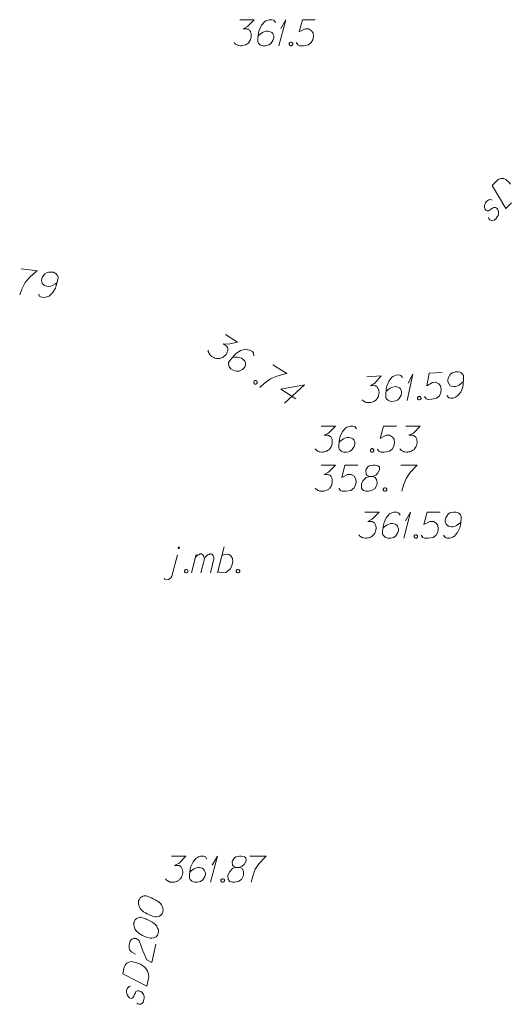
# Model space of a CAD drawing. Header units: millimetres. Extents: x 460 to 2266, y 622 to 2169.
# Tile 88 of 95: x 2224 to 2238, y 2062 to 2090. Entities that reach past the tile are written whole.
import ezdxf

# ---------------------------------------------------------------- set-up
doc = ezdxf.new("R2010")
doc.units = ezdxf.units.MM
doc.layers.add('#digitalizacja', color=7, linetype='Continuous', lineweight=18)
doc.layers.add('#skartowane', color=7, linetype='Continuous', lineweight=18)

# ---------------------------------------------------------------- blocks, each defined once
blk = doc.blocks.new('*U120')
at = {"layer": '#skartowane', "color": 7, "linetype": 'ByBlock', "lineweight": 18}
blk.add_line((5555523.374, 5636420.686), (5555523.533, 5636421.295), dxfattribs=at)
at = {"layer": '#skartowane', "color": 7, "linetype": 'ByBlock', "lineweight": 18, "flags": 128}
for points in [[(5555523.593, 5636421.501), (5555523.593, 5636421.503), (5555523.593, 5636421.505), (5555523.593, 5636421.507), (5555523.592, 5636421.509), (5555523.591, 5636421.511), (5555523.59, 5636421.512), (5555523.589, 5636421.514), (5555523.587, 5636421.515), (5555523.586, 5636421.516), (5555523.584, 5636421.517), (5555523.582, 5636421.518), (5555523.581, 5636421.519), (5555523.579, 5636421.52), (5555523.577, 5636421.52), (5555523.575, 5636421.52), (5555523.573, 5636421.52), (5555523.571, 5636421.52), (5555523.569, 5636421.519), (5555523.567, 5636421.518), (5555523.565, 5636421.517), (5555523.564, 5636421.516), (5555523.562, 5636421.515), (5555523.561, 5636421.514), (5555523.56, 5636421.512), (5555523.559, 5636421.511), (5555523.558, 5636421.509), (5555523.557, 5636421.507), (5555523.556, 5636421.505), (5555523.556, 5636421.503), (5555523.556, 5636421.501), (5555523.556, 5636421.499), (5555523.556, 5636421.497), (5555523.557, 5636421.496), (5555523.558, 5636421.494), (5555523.559, 5636421.492), (5555523.56, 5636421.49), (5555523.561, 5636421.489), (5555523.562, 5636421.487), (5555523.564, 5636421.486), (5555523.565, 5636421.485), (5555523.567, 5636421.484), (5555523.569, 5636421.484), (5555523.571, 5636421.483), (5555523.573, 5636421.483), (5555523.575, 5636421.483), (5555523.577, 5636421.483), (5555523.579, 5636421.483), (5555523.581, 5636421.484), (5555523.582, 5636421.484), (5555523.584, 5636421.485), (5555523.586, 5636421.486), (5555523.587, 5636421.487), (5555523.589, 5636421.489), (5555523.59, 5636421.49), (5555523.591, 5636421.492), (5555523.592, 5636421.494), (5555523.593, 5636421.496), (5555523.593, 5636421.497), (5555523.593, 5636421.499), (5555523.593, 5636421.501)], [(5555523.15, 5636420.616), (5555523.173, 5636420.598), (5555523.22, 5636420.58), (5555523.274, 5636420.586), (5555523.303, 5636420.604), (5555523.339, 5636420.633), (5555523.374, 5636420.686)]]:
    blk.add_lwpolyline(points, dxfattribs=at)
blk = doc.blocks.new('*U121')
at = {"layer": '#skartowane', "color": 7, "linetype": 'ByBlock', "lineweight": 18}
for p, q in [((5555523.935, 5636420.775), (5555524.071, 5636421.312)), ((5555524.207, 5636420.775), (5555524.307, 5636421.183))]:
    blk.add_line(p, q, dxfattribs=at)
at = {"layer": '#skartowane', "color": 7, "linetype": 'ByBlock', "lineweight": 18, "flags": 128}
blk.add_lwpolyline([(5555524.035, 5636421.171), (5555524.065, 5636421.236), (5555524.094, 5636421.271), (5555524.13, 5636421.295), (5555524.165, 5636421.312), (5555524.189, 5636421.324), (5555524.224, 5636421.324), (5555524.236, 5636421.318), (5555524.26, 5636421.295), (5555524.283, 5636421.265), (5555524.301, 5636421.212), (5555524.307, 5636421.183), (5555524.336, 5636421.236), (5555524.372, 5636421.271), (5555524.407, 5636421.295), (5555524.443, 5636421.312), (5555524.472, 5636421.324), (5555524.502, 5636421.324), (5555524.525, 5636421.318), (5555524.543, 5636421.295), (5555524.561, 5636421.265), (5555524.579, 5636421.212), (5555524.585, 5636421.183), (5555524.484, 5636420.775)], dxfattribs=at)
blk = doc.blocks.new('*U122')
at = {"layer": '#skartowane', "color": 7, "linetype": 'ByBlock', "lineweight": 18}
blk.add_line((5555524.685, 5636420.775), (5555524.88, 5636421.525), dxfattribs=at)
at = {"layer": '#skartowane', "color": 7, "linetype": 'ByBlock', "lineweight": 18, "flags": 128}
blk.add_lwpolyline([(5555524.815, 5636421.277), (5555524.886, 5636421.312), (5555524.963, 5636421.318), (5555525.022, 5636421.306), (5555525.075, 5636421.271), (5555525.122, 5636421.194), (5555525.128, 5636421.094), (5555525.104, 5636420.988), (5555525.057, 5636420.899), (5555524.927, 5636420.793), (5555524.827, 5636420.775), (5555524.75, 5636420.787), (5555524.697, 5636420.822)], dxfattribs=at)
blk = doc.blocks.new('*U137')
at = {"layer": '#skartowane', "color": 7, "linetype": 'ByBlock', "lineweight": 18}
for q in [(5555526.455, 5636435.971), (5555526.508, 5636436.467)]:
    blk.add_line((5555526.656, 5636436.721), q, dxfattribs=at)
blk = doc.blocks.new('*U140')
at = {"layer": '#skartowane', "color": 7, "linetype": 'ByBlock', "lineweight": 18}
for q in [(5555530.053, 5636421.778), (5555530.106, 5636422.274)]:
    blk.add_line((5555530.253, 5636422.528), q, dxfattribs=at)
blk = doc.blocks.new('*U141')
at = {"layer": '#skartowane', "color": 7, "linetype": 'ByBlock', "lineweight": 18}
for q in [(5555524.484, 5636411.862), (5555524.537, 5636412.358)]:
    blk.add_line((5555524.684, 5636412.612), q, dxfattribs=at)
blk = doc.blocks.new('*U156')
at = {"layer": '#skartowane', "color": 7, "linetype": 'ByBlock', "lineweight": 18}
for q in [(5555530.154, 5636425.744), (5555530.18, 5636426.242)]:
    blk.add_line((5555530.314, 5636426.504), q, dxfattribs=at)

msp = doc.modelspace()

# ---------------------------------------------------------------- linework, layer by layer
at = {"layer": '#digitalizacja', "color": 36, "linetype": 'Continuous', "lineweight": 18, "true_color": 0x803300, "flags": 128}
for points in [[(2237.469, 2085.322), (2237.609, 2085.465), (2237.643, 2085.49), (2237.659, 2085.499), (2237.688, 2085.512), (2237.709, 2085.516), (2237.73, 2085.52), (2237.772, 2085.52), (2237.801, 2085.517), (2237.864, 2085.496), (2237.957, 2085.405), (2237.994, 2085.359)], [(2238.024, 2084.817), (2237.862, 2084.653), (2237.469, 2085.322)], [(2237.468, 2084.9), (2237.426, 2084.917), (2237.376, 2084.908), (2237.342, 2084.891), (2237.301, 2084.857), (2237.272, 2084.819), (2237.247, 2084.744), (2237.248, 2084.677), (2237.265, 2084.636), (2237.294, 2084.598), (2237.324, 2084.586), (2237.353, 2084.59), (2237.365, 2084.595), (2237.399, 2084.612), (2237.432, 2084.637), (2237.482, 2084.671), (2237.515, 2084.688), (2237.561, 2084.684), (2237.599, 2084.663), (2237.632, 2084.622), (2237.65, 2084.572), (2237.654, 2084.501), (2237.642, 2084.455), (2237.617, 2084.413), (2237.58, 2084.367), (2237.526, 2084.32), (2237.476, 2084.303), (2237.438, 2084.307), (2237.401, 2084.328), (2237.371, 2084.357), (2237.359, 2084.394)], [(2232.535, 2078.387), (2232.948, 2078.387), (2232.753, 2078.186), (2232.623, 2078.121), (2232.73, 2078.121), (2232.753, 2078.115), (2232.765, 2078.109), (2232.777, 2078.103), (2232.789, 2078.097), (2232.812, 2078.079), (2232.824, 2078.062), (2232.836, 2078.044), (2232.842, 2078.026), (2232.854, 2077.985), (2232.86, 2077.95), (2232.86, 2077.932), (2232.86, 2077.908), (2232.854, 2077.873), (2232.848, 2077.849), (2232.842, 2077.825), (2232.836, 2077.808), (2232.83, 2077.796), (2232.824, 2077.784), (2232.818, 2077.772), (2232.807, 2077.755), (2232.789, 2077.731), (2232.771, 2077.713), (2232.759, 2077.702), (2232.741, 2077.69), (2232.724, 2077.678), (2232.7, 2077.666), (2232.688, 2077.66), (2232.647, 2077.648), (2232.612, 2077.642), (2232.588, 2077.637), (2232.547, 2077.637), (2232.499, 2077.642), (2232.482, 2077.648), (2232.464, 2077.654), (2232.446, 2077.66), (2232.429, 2077.672), (2232.411, 2077.684), (2232.381, 2077.707), (2232.364, 2077.731)], [(2233.556, 2078.304), (2233.509, 2078.369), (2233.456, 2078.387), (2233.373, 2078.387), (2233.314, 2078.363), (2233.279, 2078.351), (2233.249, 2078.333), (2233.155, 2078.227), (2233.09, 2078.085), (2233.072, 2078.009), (2233.049, 2077.837), (2233.049, 2077.749), (2233.072, 2077.713), (2233.119, 2077.666), (2233.137, 2077.654), (2233.196, 2077.637), (2233.273, 2077.637), (2233.332, 2077.648), (2233.373, 2077.66), (2233.432, 2077.707), (2233.491, 2077.802), (2233.509, 2077.861), (2233.509, 2077.908), (2233.48, 2077.985), (2233.456, 2078.014), (2233.415, 2078.038), (2233.344, 2078.056), (2233.291, 2078.056), (2233.226, 2078.038), (2233.184, 2078.02), (2233.114, 2077.973), (2233.078, 2077.944), (2233.06, 2077.926)], [(2234.708, 2078.387), (2234.336, 2078.387), (2234.241, 2078.032), (2234.413, 2078.121), (2234.513, 2078.121), (2234.596, 2078.068), (2234.643, 2078.009), (2234.655, 2077.908), (2234.637, 2077.808), (2234.59, 2077.725), (2234.507, 2077.66), (2234.365, 2077.637), (2234.259, 2077.637), (2234.206, 2077.66), (2234.159, 2077.725)], [(2234.98, 2078.387), (2235.393, 2078.387), (2235.198, 2078.186), (2235.068, 2078.121), (2235.174, 2078.121), (2235.198, 2078.115), (2235.21, 2078.109), (2235.222, 2078.103), (2235.233, 2078.097), (2235.257, 2078.079), (2235.269, 2078.062), (2235.281, 2078.044), (2235.287, 2078.026), (2235.298, 2077.985), (2235.304, 2077.95), (2235.304, 2077.932), (2235.304, 2077.908), (2235.298, 2077.873), (2235.292, 2077.849), (2235.287, 2077.825), (2235.281, 2077.808), (2235.275, 2077.796), (2235.269, 2077.784), (2235.263, 2077.772), (2235.251, 2077.755), (2235.233, 2077.731), (2235.216, 2077.713), (2235.204, 2077.702), (2235.186, 2077.69), (2235.168, 2077.678), (2235.145, 2077.666), (2235.133, 2077.66), (2235.092, 2077.648), (2235.056, 2077.642), (2235.033, 2077.637), (2234.991, 2077.637), (2234.944, 2077.642), (2234.926, 2077.648), (2234.909, 2077.654), (2234.891, 2077.66), (2234.873, 2077.672), (2234.855, 2077.684), (2234.826, 2077.707), (2234.808, 2077.731)], [(2233.993, 2077.737), (2234.023, 2077.737), (2234.041, 2077.725), (2234.058, 2077.702), (2234.058, 2077.672), (2234.041, 2077.648), (2234.023, 2077.637), (2233.993, 2077.637), (2233.976, 2077.648), (2233.958, 2077.672), (2233.958, 2077.702), (2233.976, 2077.725), (2233.993, 2077.737)], [(2232.535, 2077.257), (2232.948, 2077.257), (2232.753, 2077.056), (2232.623, 2076.991), (2232.73, 2076.991), (2232.753, 2076.985), (2232.765, 2076.979), (2232.777, 2076.973), (2232.789, 2076.967), (2232.812, 2076.95), (2232.824, 2076.932), (2232.836, 2076.914), (2232.842, 2076.897), (2232.854, 2076.855), (2232.86, 2076.82), (2232.86, 2076.802), (2232.86, 2076.779), (2232.854, 2076.743), (2232.848, 2076.719), (2232.842, 2076.696), (2232.836, 2076.678), (2232.83, 2076.666), (2232.824, 2076.655), (2232.818, 2076.643), (2232.807, 2076.625), (2232.789, 2076.601), (2232.771, 2076.584), (2232.759, 2076.572), (2232.741, 2076.56), (2232.724, 2076.548), (2232.7, 2076.536), (2232.688, 2076.53), (2232.647, 2076.519), (2232.612, 2076.513), (2232.588, 2076.507), (2232.547, 2076.507), (2232.499, 2076.513), (2232.482, 2076.519), (2232.464, 2076.525), (2232.446, 2076.53), (2232.429, 2076.542), (2232.411, 2076.554), (2232.381, 2076.578), (2232.364, 2076.601)], [(2233.598, 2077.257), (2233.226, 2077.257), (2233.131, 2076.903), (2233.303, 2076.991), (2233.403, 2076.991), (2233.486, 2076.938), (2233.533, 2076.879), (2233.545, 2076.779), (2233.527, 2076.678), (2233.48, 2076.595), (2233.397, 2076.53), (2233.255, 2076.507), (2233.149, 2076.507), (2233.096, 2076.53), (2233.049, 2076.595)], [(2233.934, 2076.932), (2234.017, 2076.932), (2234.041, 2076.938), (2234.111, 2076.967), (2234.165, 2077.015), (2234.224, 2077.127), (2234.218, 2077.21), (2234.176, 2077.239), (2234.094, 2077.257), (2234.035, 2077.257), (2233.923, 2077.239), (2233.887, 2077.21), (2233.828, 2077.121), (2233.822, 2077.092), (2233.834, 2077.003), (2233.858, 2076.967), (2233.934, 2076.932), (2233.84, 2076.908), (2233.751, 2076.82), (2233.704, 2076.731), (2233.698, 2076.702), (2233.704, 2076.59), (2233.757, 2076.53), (2233.828, 2076.507), (2233.899, 2076.507), (2234.011, 2076.536), (2234.094, 2076.59), (2234.147, 2076.696), (2234.153, 2076.731), (2234.147, 2076.826), (2234.1, 2076.908), (2234.017, 2076.932)], [(2234.832, 2077.257), (2235.304, 2077.257), (2235.275, 2077.227), (2235.103, 2077.044), (2234.985, 2076.879), (2234.915, 2076.684), (2234.867, 2076.507)], [(2234.365, 2076.607), (2234.395, 2076.607), (2234.413, 2076.595), (2234.43, 2076.572), (2234.43, 2076.542), (2234.413, 2076.519), (2234.395, 2076.507), (2234.365, 2076.507), (2234.348, 2076.519), (2234.33, 2076.542), (2234.33, 2076.572), (2234.348, 2076.595), (2234.365, 2076.607)], [(2227.278, 2064.709), (2227.276, 2064.697), (2227.274, 2064.661), (2227.275, 2064.637), (2227.277, 2064.618), (2227.282, 2064.587), (2227.292, 2064.548), (2227.303, 2064.516), (2227.32, 2064.482), (2227.34, 2064.46), (2227.365, 2064.436), (2227.39, 2064.413), (2227.421, 2064.388), (2227.441, 2064.371), (2227.473, 2064.352), (2227.527, 2064.323), (2227.61, 2064.287), (2227.677, 2064.26), (2227.741, 2064.246), (2227.788, 2064.242), (2227.845, 2064.254), (2227.878, 2064.265), (2227.918, 2064.287), (2227.949, 2064.316), (2227.958, 2064.332), (2227.972, 2064.366), (2227.978, 2064.395), (2227.982, 2064.442), (2227.979, 2064.485), (2227.968, 2064.518), (2227.948, 2064.564), (2227.934, 2064.585), (2227.916, 2064.613), (2227.897, 2064.636), (2227.882, 2064.651), (2227.856, 2064.669), (2227.845, 2064.677), (2227.819, 2064.695), (2227.787, 2064.714), (2227.755, 2064.733), (2227.733, 2064.743), (2227.717, 2064.753), (2227.695, 2064.764), (2227.646, 2064.786), (2227.618, 2064.798), (2227.59, 2064.81), (2227.551, 2064.825), (2227.5, 2064.842), (2227.483, 2064.846), (2227.459, 2064.845), (2227.434, 2064.844), (2227.396, 2064.834), (2227.369, 2064.822), (2227.348, 2064.808), (2227.326, 2064.789), (2227.309, 2064.768), (2227.3, 2064.752), (2227.29, 2064.736), (2227.278, 2064.709)], [(2227.145, 2064.091), (2227.143, 2064.079), (2227.141, 2064.043), (2227.142, 2064.019), (2227.144, 2064.001), (2227.149, 2063.969), (2227.159, 2063.931), (2227.17, 2063.898), (2227.187, 2063.864), (2227.206, 2063.842), (2227.231, 2063.819), (2227.257, 2063.795), (2227.288, 2063.77), (2227.308, 2063.754), (2227.34, 2063.735), (2227.394, 2063.705), (2227.477, 2063.669), (2227.544, 2063.643), (2227.607, 2063.629), (2227.655, 2063.625), (2227.712, 2063.637), (2227.744, 2063.648), (2227.785, 2063.669), (2227.816, 2063.699), (2227.825, 2063.715), (2227.838, 2063.748), (2227.845, 2063.777), (2227.849, 2063.824), (2227.846, 2063.867), (2227.835, 2063.9), (2227.815, 2063.947), (2227.801, 2063.968), (2227.783, 2063.996), (2227.764, 2064.018), (2227.749, 2064.033), (2227.723, 2064.051), (2227.712, 2064.059), (2227.686, 2064.077), (2227.654, 2064.096), (2227.622, 2064.115), (2227.6, 2064.126), (2227.584, 2064.135), (2227.562, 2064.146), (2227.512, 2064.169), (2227.485, 2064.181), (2227.457, 2064.193), (2227.418, 2064.207), (2227.367, 2064.224), (2227.35, 2064.228), (2227.326, 2064.227), (2227.301, 2064.226), (2227.263, 2064.217), (2227.236, 2064.204), (2227.215, 2064.191), (2227.193, 2064.171), (2227.176, 2064.151), (2227.167, 2064.135), (2227.157, 2064.119), (2227.145, 2064.091)], [(2227.188, 2063.17), (2227.085, 2063.222), (2227.025, 2063.283), (2227.008, 2063.341), (2227.002, 2063.397), (2227.005, 2063.439), (2227.011, 2063.467), (2227.028, 2063.518), (2227.047, 2063.55), (2227.056, 2063.566), (2227.081, 2063.597), (2227.108, 2063.61), (2227.133, 2063.616), (2227.152, 2063.618), (2227.176, 2063.619), (2227.205, 2063.613), (2227.233, 2063.601), (2227.249, 2063.591), (2227.27, 2063.575), (2227.289, 2063.552), (2227.302, 2063.531), (2227.396, 2063.264), (2227.515, 2063.002), (2227.662, 2062.928), (2227.775, 2063.454)], [(2226.823, 2062.596), (2226.865, 2062.792), (2226.88, 2062.831), (2226.889, 2062.847), (2226.907, 2062.874), (2226.922, 2062.889), (2226.937, 2062.903), (2226.973, 2062.926), (2226.999, 2062.938), (2227.063, 2062.955), (2227.19, 2062.927), (2227.247, 2062.909), (2227.274, 2062.897), (2227.302, 2062.885), (2227.33, 2062.873), (2227.356, 2062.855), (2227.388, 2062.836), (2227.435, 2062.802), (2227.456, 2062.786), (2227.509, 2062.726), (2227.535, 2062.678), (2227.554, 2062.626), (2227.566, 2062.569), (2227.568, 2062.52), (2227.562, 2062.467), (2227.514, 2062.242), (2226.823, 2062.596)], [(2227.048, 2062.239), (2227.004, 2062.231), (2226.966, 2062.197), (2226.947, 2062.164), (2226.93, 2062.114), (2226.926, 2062.066), (2226.946, 2061.989), (2226.982, 2061.933), (2227.019, 2061.907), (2227.064, 2061.892), (2227.095, 2061.897), (2227.117, 2061.916), (2227.125, 2061.927), (2227.144, 2061.959), (2227.159, 2061.998), (2227.183, 2062.053), (2227.202, 2062.085), (2227.243, 2062.107), (2227.286, 2062.109), (2227.337, 2062.093), (2227.378, 2062.059), (2227.42, 2062.002), (2227.434, 2061.957), (2227.436, 2061.908), (2227.429, 2061.849), (2227.408, 2061.781), (2227.375, 2061.74), (2227.341, 2061.723), (2227.298, 2061.72), (2227.258, 2061.729), (2227.227, 2061.754)]]:
    msp.add_lwpolyline(points, dxfattribs=at)
at = {"layer": '#skartowane', "color": 7, "linetype": 'Continuous', "lineweight": 18, "flags": 128}
for points in [[(2230.198, 2090.099), (2230.612, 2090.099), (2230.417, 2089.898), (2230.287, 2089.833), (2230.393, 2089.833), (2230.417, 2089.827), (2230.429, 2089.821), (2230.44, 2089.815), (2230.452, 2089.809), (2230.476, 2089.792), (2230.488, 2089.774), (2230.499, 2089.756), (2230.505, 2089.738), (2230.517, 2089.697), (2230.523, 2089.662), (2230.523, 2089.644), (2230.523, 2089.62), (2230.517, 2089.585), (2230.511, 2089.561), (2230.505, 2089.538), (2230.499, 2089.52), (2230.494, 2089.508), (2230.488, 2089.496), (2230.482, 2089.485), (2230.47, 2089.467), (2230.452, 2089.443), (2230.434, 2089.425), (2230.423, 2089.414), (2230.405, 2089.402), (2230.387, 2089.39), (2230.364, 2089.378), (2230.352, 2089.372), (2230.31, 2089.36), (2230.275, 2089.355), (2230.251, 2089.349), (2230.21, 2089.349), (2230.163, 2089.355), (2230.145, 2089.36), (2230.127, 2089.366), (2230.11, 2089.372), (2230.092, 2089.384), (2230.074, 2089.396), (2230.045, 2089.42), (2230.027, 2089.443)], [(2231.22, 2090.016), (2231.173, 2090.081), (2231.119, 2090.099), (2231.037, 2090.099), (2230.978, 2090.075), (2230.942, 2090.063), (2230.913, 2090.045), (2230.818, 2089.939), (2230.753, 2089.797), (2230.736, 2089.721), (2230.712, 2089.549), (2230.712, 2089.461), (2230.736, 2089.425), (2230.783, 2089.378), (2230.801, 2089.366), (2230.86, 2089.349), (2230.936, 2089.349), (2230.995, 2089.36), (2231.037, 2089.372), (2231.096, 2089.42), (2231.155, 2089.514), (2231.173, 2089.573), (2231.173, 2089.62), (2231.143, 2089.697), (2231.119, 2089.727), (2231.078, 2089.75), (2231.007, 2089.768), (2230.954, 2089.768), (2230.889, 2089.75), (2230.848, 2089.733), (2230.777, 2089.685), (2230.742, 2089.656), (2230.724, 2089.638)], [(2232.371, 2090.099), (2231.999, 2090.099), (2231.905, 2089.744), (2232.076, 2089.833), (2232.176, 2089.833), (2232.259, 2089.78), (2232.306, 2089.721), (2232.318, 2089.62), (2232.3, 2089.52), (2232.253, 2089.437), (2232.171, 2089.372), (2232.029, 2089.349), (2231.922, 2089.349), (2231.869, 2089.372), (2231.822, 2089.437)], [(2231.657, 2089.449), (2231.686, 2089.449), (2231.704, 2089.437), (2231.722, 2089.414), (2231.722, 2089.384), (2231.704, 2089.36), (2231.686, 2089.349), (2231.657, 2089.349), (2231.639, 2089.36), (2231.621, 2089.384), (2231.621, 2089.414), (2231.639, 2089.437), (2231.657, 2089.449)], [(2223.892, 2082.914), (2224.362, 2082.865), (2224.329, 2082.839), (2224.14, 2082.674), (2224.006, 2082.522), (2223.915, 2082.336), (2223.85, 2082.164)], [(2224.393, 2082.191), (2224.433, 2082.122), (2224.484, 2082.099), (2224.566, 2082.09), (2224.628, 2082.107), (2224.664, 2082.116), (2224.695, 2082.13), (2224.8, 2082.226), (2224.879, 2082.36), (2224.905, 2082.435), (2224.946, 2082.603), (2224.955, 2082.691), (2224.935, 2082.729), (2224.893, 2082.78), (2224.877, 2082.794), (2224.82, 2082.818), (2224.743, 2082.826), (2224.684, 2082.82), (2224.641, 2082.813), (2224.578, 2082.772), (2224.509, 2082.684), (2224.485, 2082.627), (2224.481, 2082.58), (2224.502, 2082.5), (2224.522, 2082.469), (2224.561, 2082.441), (2224.63, 2082.416), (2224.683, 2082.41), (2224.749, 2082.421), (2224.792, 2082.435), (2224.867, 2082.474), (2224.906, 2082.5), (2224.925, 2082.516)], [(2229.781, 2081.028), (2230.13, 2080.806), (2229.857, 2080.742), (2229.713, 2080.757), (2229.802, 2080.7), (2229.819, 2080.682), (2229.826, 2080.67), (2229.832, 2080.659), (2229.839, 2080.648), (2229.85, 2080.62), (2229.85, 2080.599), (2229.85, 2080.578), (2229.846, 2080.559), (2229.834, 2080.518), (2229.819, 2080.485), (2229.81, 2080.47), (2229.797, 2080.45), (2229.773, 2080.424), (2229.755, 2080.407), (2229.738, 2080.39), (2229.723, 2080.379), (2229.712, 2080.372), (2229.7, 2080.365), (2229.689, 2080.358), (2229.67, 2080.35), (2229.642, 2080.339), (2229.617, 2080.334), (2229.601, 2080.33), (2229.58, 2080.33), (2229.559, 2080.33), (2229.532, 2080.332), (2229.519, 2080.334), (2229.478, 2080.346), (2229.445, 2080.36), (2229.422, 2080.368), (2229.387, 2080.39), (2229.35, 2080.421), (2229.339, 2080.435), (2229.327, 2080.45), (2229.315, 2080.464), (2229.307, 2080.484), (2229.298, 2080.503), (2229.286, 2080.539), (2229.284, 2080.569)], [(2230.597, 2080.408), (2230.592, 2080.488), (2230.557, 2080.532), (2230.488, 2080.576), (2230.425, 2080.588), (2230.389, 2080.597), (2230.354, 2080.598), (2230.218, 2080.56), (2230.087, 2080.475), (2230.03, 2080.42), (2229.918, 2080.289), (2229.87, 2080.214), (2229.871, 2080.172), (2229.885, 2080.107), (2229.894, 2080.087), (2229.934, 2080.04), (2229.999, 2079.999), (2230.055, 2079.977), (2230.096, 2079.965), (2230.171, 2079.973), (2230.272, 2080.02), (2230.319, 2080.061), (2230.344, 2080.1), (2230.361, 2080.181), (2230.357, 2080.218), (2230.335, 2080.261), (2230.284, 2080.314), (2230.24, 2080.342), (2230.175, 2080.363), (2230.131, 2080.37), (2230.046, 2080.368), (2230, 2080.362), (2229.976, 2080.357)], [(2231.149, 2080.153), (2231.547, 2079.898), (2231.506, 2079.889), (2231.263, 2079.828), (2231.075, 2079.752), (2230.91, 2079.626), (2230.775, 2079.502)], [(2236.028, 2079.927), (2235.656, 2079.907), (2235.581, 2079.548), (2235.747, 2079.645), (2235.848, 2079.651), (2235.933, 2079.602), (2235.983, 2079.546), (2236.001, 2079.446), (2235.988, 2079.345), (2235.946, 2079.26), (2235.867, 2079.191), (2235.726, 2079.159), (2235.62, 2079.154), (2235.566, 2079.174), (2235.515, 2079.237)], [(2236.164, 2079.266), (2236.215, 2079.204), (2236.269, 2079.189), (2236.351, 2079.193), (2236.409, 2079.22), (2236.444, 2079.234), (2236.472, 2079.253), (2236.561, 2079.364), (2236.618, 2079.509), (2236.632, 2079.587), (2236.646, 2079.759), (2236.641, 2079.848), (2236.616, 2079.882), (2236.566, 2079.926), (2236.548, 2079.937), (2236.488, 2079.952), (2236.411, 2079.948), (2236.353, 2079.933), (2236.312, 2079.919), (2236.256, 2079.868), (2236.202, 2079.771), (2236.187, 2079.711), (2236.19, 2079.664), (2236.224, 2079.589), (2236.249, 2079.56), (2236.291, 2079.539), (2236.363, 2079.525), (2236.416, 2079.528), (2236.48, 2079.549), (2236.52, 2079.569), (2236.588, 2079.62), (2236.622, 2079.652), (2236.639, 2079.67)], [(2230.66, 2079.695), (2230.685, 2079.679), (2230.693, 2079.66), (2230.695, 2079.63), (2230.679, 2079.605), (2230.652, 2079.595), (2230.63, 2079.595), (2230.605, 2079.611), (2230.597, 2079.63), (2230.595, 2079.659), (2230.611, 2079.684), (2230.638, 2079.695), (2230.66, 2079.695)], [(2233.858, 2079.809), (2234.271, 2079.831), (2234.087, 2079.62), (2233.961, 2079.548), (2234.067, 2079.554), (2234.091, 2079.55), (2234.103, 2079.544), (2234.115, 2079.539), (2234.127, 2079.534), (2234.152, 2079.518), (2234.164, 2079.5), (2234.177, 2079.483), (2234.184, 2079.466), (2234.198, 2079.425), (2234.206, 2079.39), (2234.207, 2079.373), (2234.208, 2079.349), (2234.204, 2079.313), (2234.2, 2079.289), (2234.195, 2079.266), (2234.19, 2079.248), (2234.185, 2079.235), (2234.179, 2079.223), (2234.174, 2079.211), (2234.163, 2079.193), (2234.147, 2079.168), (2234.13, 2079.15), (2234.119, 2079.137), (2234.102, 2079.124), (2234.085, 2079.112), (2234.062, 2079.099), (2234.051, 2079.092), (2234.01, 2079.078), (2233.975, 2079.07), (2233.952, 2079.063), (2233.91, 2079.061), (2233.863, 2079.064), (2233.845, 2079.069), (2233.827, 2079.074), (2233.809, 2079.079), (2233.791, 2079.09), (2233.772, 2079.101), (2233.741, 2079.123), (2233.722, 2079.145)], [(2234.882, 2079.782), (2234.832, 2079.844), (2234.778, 2079.859), (2234.695, 2079.855), (2234.638, 2079.828), (2234.603, 2079.814), (2234.574, 2079.795), (2234.486, 2079.683), (2234.429, 2079.538), (2234.415, 2079.461), (2234.401, 2079.289), (2234.405, 2079.2), (2234.431, 2079.166), (2234.481, 2079.121), (2234.499, 2079.111), (2234.559, 2079.096), (2234.636, 2079.1), (2234.694, 2079.115), (2234.735, 2079.129), (2234.791, 2079.18), (2234.845, 2079.277), (2234.859, 2079.337), (2234.857, 2079.384), (2234.823, 2079.459), (2234.798, 2079.487), (2234.755, 2079.509), (2234.684, 2079.523), (2234.631, 2079.52), (2234.567, 2079.499), (2234.526, 2079.479), (2234.458, 2079.428), (2234.424, 2079.396), (2234.408, 2079.378)], [(2231.805, 2079.173), (2231.377, 2079.446), (2232.059, 2079.571), (2231.486, 2079.047)], [(2235.349, 2079.24), (2235.379, 2079.241), (2235.397, 2079.23), (2235.416, 2079.208), (2235.418, 2079.178), (2235.401, 2079.154), (2235.384, 2079.141), (2235.355, 2079.139), (2235.337, 2079.15), (2235.318, 2079.173), (2235.316, 2079.202), (2235.332, 2079.227), (2235.349, 2079.24)], [(2233.796, 2075.905), (2234.209, 2075.905), (2234.014, 2075.704), (2233.884, 2075.639), (2233.99, 2075.639), (2234.014, 2075.633), (2234.026, 2075.627), (2234.038, 2075.621), (2234.049, 2075.615), (2234.073, 2075.598), (2234.085, 2075.58), (2234.097, 2075.562), (2234.103, 2075.544), (2234.114, 2075.503), (2234.12, 2075.468), (2234.12, 2075.45), (2234.12, 2075.426), (2234.114, 2075.391), (2234.109, 2075.367), (2234.103, 2075.344), (2234.097, 2075.326), (2234.091, 2075.314), (2234.085, 2075.302), (2234.079, 2075.291), (2234.067, 2075.273), (2234.049, 2075.249), (2234.032, 2075.232), (2234.02, 2075.22), (2234.002, 2075.208), (2233.985, 2075.196), (2233.961, 2075.184), (2233.949, 2075.178), (2233.908, 2075.167), (2233.872, 2075.161), (2233.849, 2075.155), (2233.807, 2075.155), (2233.76, 2075.161), (2233.742, 2075.167), (2233.725, 2075.172), (2233.707, 2075.178), (2233.689, 2075.19), (2233.672, 2075.202), (2233.642, 2075.226), (2233.624, 2075.249)], [(2234.817, 2075.822), (2234.77, 2075.887), (2234.717, 2075.905), (2234.634, 2075.905), (2234.575, 2075.881), (2234.54, 2075.869), (2234.51, 2075.852), (2234.416, 2075.745), (2234.351, 2075.604), (2234.333, 2075.527), (2234.309, 2075.355), (2234.309, 2075.267), (2234.333, 2075.232), (2234.38, 2075.184), (2234.398, 2075.172), (2234.457, 2075.155), (2234.534, 2075.155), (2234.593, 2075.167), (2234.634, 2075.178), (2234.693, 2075.226), (2234.752, 2075.32), (2234.77, 2075.379), (2234.77, 2075.426), (2234.74, 2075.503), (2234.717, 2075.533), (2234.675, 2075.556), (2234.605, 2075.574), (2234.551, 2075.574), (2234.486, 2075.556), (2234.445, 2075.539), (2234.374, 2075.491), (2234.339, 2075.462), (2234.321, 2075.444)], [(2235.969, 2075.905), (2235.597, 2075.905), (2235.502, 2075.55), (2235.673, 2075.639), (2235.774, 2075.639), (2235.856, 2075.586), (2235.904, 2075.527), (2235.915, 2075.426), (2235.898, 2075.326), (2235.85, 2075.243), (2235.768, 2075.178), (2235.626, 2075.155), (2235.52, 2075.155), (2235.467, 2075.178), (2235.419, 2075.243)], [(2236.069, 2075.237), (2236.116, 2075.172), (2236.169, 2075.155), (2236.252, 2075.155), (2236.311, 2075.178), (2236.347, 2075.19), (2236.376, 2075.208), (2236.47, 2075.314), (2236.535, 2075.456), (2236.553, 2075.533), (2236.577, 2075.704), (2236.577, 2075.792), (2236.553, 2075.828), (2236.506, 2075.875), (2236.488, 2075.887), (2236.429, 2075.905), (2236.352, 2075.905), (2236.293, 2075.893), (2236.252, 2075.881), (2236.193, 2075.834), (2236.134, 2075.739), (2236.116, 2075.68), (2236.116, 2075.633), (2236.146, 2075.556), (2236.169, 2075.527), (2236.211, 2075.503), (2236.282, 2075.485), (2236.335, 2075.485), (2236.4, 2075.503), (2236.441, 2075.521), (2236.512, 2075.568), (2236.547, 2075.598), (2236.565, 2075.615)], [(2235.254, 2075.255), (2235.284, 2075.255), (2235.301, 2075.243), (2235.319, 2075.22), (2235.319, 2075.19), (2235.301, 2075.167), (2235.284, 2075.155), (2235.254, 2075.155), (2235.236, 2075.167), (2235.219, 2075.19), (2235.219, 2075.22), (2235.236, 2075.243), (2235.254, 2075.255)], [(2228.634, 2074.253), (2228.664, 2074.253), (2228.682, 2074.241), (2228.699, 2074.217), (2228.699, 2074.188), (2228.682, 2074.164), (2228.664, 2074.152), (2228.634, 2074.152), (2228.617, 2074.164), (2228.599, 2074.188), (2228.599, 2074.217), (2228.617, 2074.241), (2228.634, 2074.253)], [(2230.129, 2074.253), (2230.158, 2074.253), (2230.176, 2074.241), (2230.194, 2074.217), (2230.194, 2074.188), (2230.176, 2074.164), (2230.158, 2074.152), (2230.129, 2074.152), (2230.111, 2074.164), (2230.093, 2074.188), (2230.093, 2074.217), (2230.111, 2074.241), (2230.129, 2074.253)], [(2228.227, 2065.989), (2228.64, 2065.989), (2228.445, 2065.789), (2228.315, 2065.724), (2228.421, 2065.724), (2228.445, 2065.718), (2228.457, 2065.712), (2228.469, 2065.706), (2228.48, 2065.7), (2228.504, 2065.682), (2228.516, 2065.664), (2228.528, 2065.647), (2228.534, 2065.629), (2228.545, 2065.588), (2228.551, 2065.552), (2228.551, 2065.535), (2228.551, 2065.511), (2228.545, 2065.475), (2228.54, 2065.452), (2228.534, 2065.428), (2228.528, 2065.411), (2228.522, 2065.399), (2228.516, 2065.387), (2228.51, 2065.375), (2228.498, 2065.357), (2228.48, 2065.334), (2228.463, 2065.316), (2228.451, 2065.304), (2228.433, 2065.292), (2228.416, 2065.281), (2228.392, 2065.269), (2228.38, 2065.263), (2228.339, 2065.251), (2228.303, 2065.245), (2228.28, 2065.239), (2228.238, 2065.239), (2228.191, 2065.245), (2228.173, 2065.251), (2228.156, 2065.257), (2228.138, 2065.263), (2228.12, 2065.275), (2228.103, 2065.287), (2228.073, 2065.31), (2228.055, 2065.334)], [(2229.248, 2065.907), (2229.201, 2065.972), (2229.148, 2065.989), (2229.065, 2065.989), (2229.006, 2065.966), (2228.971, 2065.954), (2228.941, 2065.936), (2228.847, 2065.83), (2228.782, 2065.688), (2228.764, 2065.611), (2228.74, 2065.44), (2228.74, 2065.352), (2228.764, 2065.316), (2228.811, 2065.269), (2228.829, 2065.257), (2228.888, 2065.239), (2228.965, 2065.239), (2229.024, 2065.251), (2229.065, 2065.263), (2229.124, 2065.31), (2229.183, 2065.405), (2229.201, 2065.464), (2229.201, 2065.511), (2229.171, 2065.588), (2229.148, 2065.617), (2229.106, 2065.641), (2229.036, 2065.659), (2228.982, 2065.659), (2228.917, 2065.641), (2228.876, 2065.623), (2228.805, 2065.576), (2228.77, 2065.546), (2228.752, 2065.529)], [(2230.087, 2065.664), (2230.169, 2065.664), (2230.193, 2065.67), (2230.264, 2065.7), (2230.317, 2065.747), (2230.376, 2065.859), (2230.37, 2065.942), (2230.329, 2065.972), (2230.246, 2065.989), (2230.187, 2065.989), (2230.075, 2065.972), (2230.039, 2065.942), (2229.98, 2065.853), (2229.974, 2065.824), (2229.986, 2065.735), (2230.01, 2065.7), (2230.087, 2065.664), (2229.992, 2065.641), (2229.904, 2065.552), (2229.856, 2065.464), (2229.85, 2065.434), (2229.856, 2065.322), (2229.909, 2065.263), (2229.98, 2065.239), (2230.051, 2065.239), (2230.163, 2065.269), (2230.246, 2065.322), (2230.299, 2065.428), (2230.305, 2065.464), (2230.299, 2065.558), (2230.252, 2065.641), (2230.169, 2065.664)], [(2230.482, 2065.989), (2230.955, 2065.989), (2230.925, 2065.96), (2230.754, 2065.777), (2230.636, 2065.611), (2230.565, 2065.416), (2230.518, 2065.239)], [(2229.685, 2065.34), (2229.715, 2065.34), (2229.732, 2065.328), (2229.75, 2065.304), (2229.75, 2065.275), (2229.732, 2065.251), (2229.715, 2065.239), (2229.685, 2065.239), (2229.667, 2065.251), (2229.65, 2065.275), (2229.65, 2065.304), (2229.667, 2065.328), (2229.685, 2065.34)]]:
    msp.add_lwpolyline(points, dxfattribs=at)

# ---------------------------------------------------------------- block references
at = {"layer": '#skartowane', "color": 7, "linetype": 'Continuous', "lineweight": 18}
for name in ['*U137', '*U156', '*U140', '*U120', '*U122', '*U121', '*U141']:
    msp.add_blockref(name, (-5553295.135, -5634346.623), dxfattribs=at)

doc.saveas('drawing.dxf')
